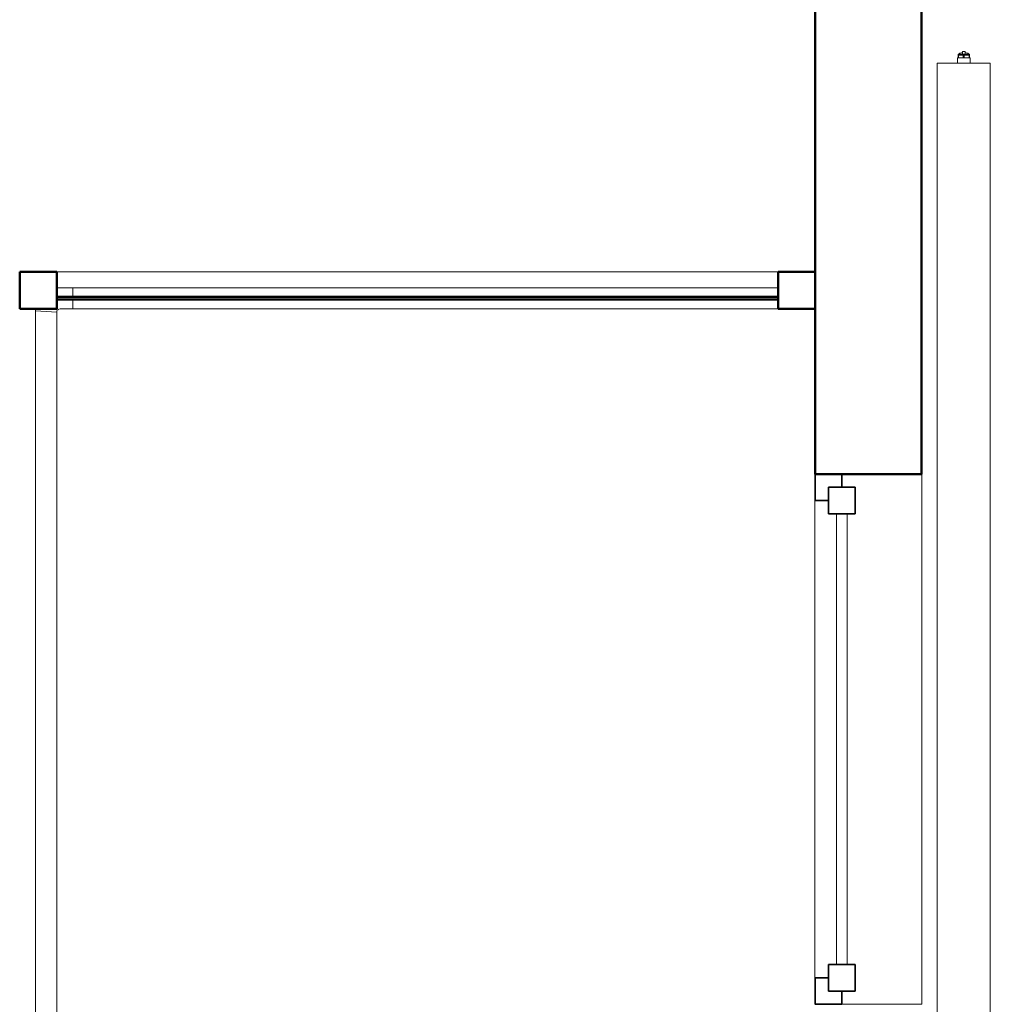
# Model space of a CAD drawing. Header units: millimetres. Extents: x 19410 to 41495, y 2709 to 43021.
# Tile 14 of 61: x 19410 to 21240, y 39096 to 40953. Entities that reach past the tile are written whole.
import ezdxf

# ---------------------------------------------------------------- set-up
doc = ezdxf.new("R2010")
doc.units = ezdxf.units.MM
doc.linetypes.add('ADSK_Скрыто', pattern=[300, 150, -150])
for name, color, linetype, lineweight in [('A-COLS-____-MCUT', 52, 'Continuous', 50), ('A-COLS-____-OTLN', 52, 'Continuous', 20), ('A-DETL-____-HDLN', 90, 'ADSK_Скрыто', 9), ('A-GENM-____-MCUT', 13, 'Continuous', 50), ('A-GENM-____-OTLN', 13, 'Continuous', 20), ('A-GLAZ-____-MCUT', 151, 'Continuous', 35), ('A-GLAZ-____-OTLN', 151, 'Continuous', 20), ('A-PART-____-OTLN', 2, 'Continuous', 20), ('A-WALL-____-MCUT', 113, 'Continuous', 50), ('A-WALL-____-OTLN', 113, 'Continuous', 20), ('M-EQPM-____-OTLN', 50, 'Continuous', 20), ('Ограждение', 7, 'Continuous', 20)]:
    doc.layers.add(name, color=color, linetype=linetype, lineweight=lineweight)

# ---------------------------------------------------------------- blocks, each defined once
blk = doc.blocks.new('Прямая форма - 83 new-609428-В_Этаж 02_Вентиляция')
at = {"layer": 'A-WALL-____-MCUT', "color": 53}
for p, q in [((1426.1, 2.5), (66.1, 2.5)), ((66.1, 2.5), (66.1, -2.5)), ((1426.1, -2.5), (1426.1, 2.5)), ((66.1, -2.5), (1426.1, -2.5))]:
    blk.add_line(p, q, dxfattribs=at)
blk = doc.blocks.new('Прямая форма - SW - 011-609429-В_Этаж 02_Вентиляция')
blk.add_blockref('Прямая форма - 83 new-609428-В_Этаж 02_Вентиляция', (0, 0))
blk = doc.blocks.new('Прямая форма - 83 new-609513-В_Этаж 02_Вентиляция')
at = {"layer": 'A-GLAZ-____-MCUT', "color": 9}
for p, q in [((-425, 25), (-475, 25)), ((-475, 25), (-475, -25)), ((-425, -25), (-425, 25)), ((475, 25), (425, 25)), ((425, 25), (425, -25)), ((475, -25), (475, 25)), ((-475, 0), (-500, 0)), ((-500, 0), (-500, -50)), ((-475, -25), (-475, 0)), ((500, 0), (475, 0)), ((475, 0), (475, -25)), ((500, -50), (500, 0)), ((-475, -25), (-425, -25)), ((-450, -25), (-475, -25)), ((-450, -50), (-450, -25)), ((425, -25), (475, -25)), ((475, -25), (450, -25)), ((450, -25), (450, -50)), ((-500, -50), (-450, -50)), ((450, -50), (500, -50))]:
    blk.add_line(p, q, dxfattribs=at)
at = {"layer": 'A-GLAZ-____-OTLN', "color": 253}
for p, q in [((425, 10), (-425, 10)), ((-425, -10), (425, -10))]:
    blk.add_line(p, q, dxfattribs=at)
blk = doc.blocks.new('Прямая форма - WD - 004-609514-В_Этаж 02_Вентиляция')
blk.add_blockref('Прямая форма - 83 new-609513-В_Этаж 02_Вентиляция', (500, 50))
blk = doc.blocks.new('Прямая форма - 83 new-609525-В_Этаж 02_Вентиляция')
at = {"layer": 'A-COLS-____-MCUT', "color": 53}
for p, q in [((35, 35), (-35, 35)), ((-35, 35), (-35, -35)), ((35, -35), (35, 35)), ((-35, -35), (35, -35))]:
    blk.add_line(p, q, dxfattribs=at)
blk = doc.blocks.new('Прямая форма - CRE - 003-609526-В_Этаж 02_Вентиляция')
blk.add_blockref('Прямая форма - 83 new-609525-В_Этаж 02_Вентиляция', (0, 0))
blk = doc.blocks.new('Прямая форма - 83 new-609602-В_Этаж 02_Вентиляция')
at = {"layer": 'A-GENM-____-OTLN', "lineweight": 9}
blk.add_line((-1360, 0), (0, 0), dxfattribs=at)
blk = doc.blocks.new('Прямая форма - SLA - 049-609603-В_Этаж 02_Вентиляция')
blk.add_blockref('Прямая форма - 83 new-609602-В_Этаж 02_Вентиляция', (0, 0))
blk = doc.blocks.new('Прямая форма - 83 new-609852-В_Этаж 02_Вентиляция')
at = {"layer": 'A-COLS-____-MCUT', "color": 53}
for p, q in [((35, 35), (-35, 35)), ((-35, 35), (-35, -35)), ((35, -35), (35, 35)), ((-35, -35), (35, -35))]:
    blk.add_line(p, q, dxfattribs=at)
blk = doc.blocks.new('Прямая форма - CRE - 003-609853-В_Этаж 02_Вентиляция')
blk.add_blockref('Прямая форма - 83 new-609852-В_Этаж 02_Вентиляция', (0, 0))
blk = doc.blocks.new('Прямая форма - 83 new-610258-В_Этаж 02_Вентиляция')
at = {"layer": 'A-WALL-____-MCUT', "color": 53}
for p, q in [((7000, 0), (4620, 0)), ((4620, 0), (4620, -200)), ((4620, -200), (7000, -200))]:
    blk.add_line(p, q, dxfattribs=at)
blk = doc.blocks.new('Прямая форма - SW - 008-610259-В_Этаж 02_Вентиляция')
blk.add_blockref('Прямая форма - 83 new-610258-В_Этаж 02_Вентиляция', (0, 0))
blk = doc.blocks.new('Family - WD - 004-610261-В_Этаж 02_Вентиляция')
at = {"layer": 'A-GENM-____-MCUT', "lineweight": 9}
for p, q in [((500, 1), (-500, 1)), ((-500, 1), (-500, -201)), ((500, -201), (500, 1)), ((-500, -201), (500, -201))]:
    blk.add_line(p, q, dxfattribs=at)
blk = doc.blocks.new('Прямая форма - 83 new-610537-В_Этаж 02_Вентиляция')
at = {"layer": 'Ограждение', "color": 253}
for p, q in [((-1400, -30), (-70, -30)), ((-1400, -47.2), (-1400, -30)), ((-1400, -70), (-1400, -52.2)), ((-1400, -70), (-70, -70))]:
    blk.add_line(p, q, dxfattribs=at)
blk = doc.blocks.new('Прямая форма - Steel - Structural-610538-В_Этаж 02_Вентиляция')
blk.add_blockref('Прямая форма - 83 new-610537-В_Этаж 02_Вентиляция', (0, 0))
blk = doc.blocks.new('Прямая форма - 83 new-610573-В_Этаж 02_Вентиляция')
at = {"layer": 'Ограждение', "color": 253}
for p, q in [((-1426.3, -30), (-1430, -30.5)), ((-1400, -30), (-1426.3, -30)), ((-1400, -47.2), (-1400, -30)), ((-1400, -70), (-1400, -52.2)), ((-1470, -73.7), (-1469.5, -70)), ((-1430, -76.3), (-1470, -73.7)), ((-1430, -76.3), (-1429.7, -73.8)), ((-1429.7, -73.8), (-1429.2, -72.6)), ((-1429.2, -72.6), (-1428.4, -71.6)), ((-1428.4, -71.6), (-1427.4, -70.8)), ((-1427.4, -70.8), (-1426.2, -70.3)), ((-1426.2, -70.3), (-1423.7, -70)), ((-1423.7, -70), (-1400, -70))]:
    blk.add_line(p, q, dxfattribs=at)
blk = doc.blocks.new('Прямая форма - Steel - Structural-610574-В_Этаж 02_Вентиляция')
blk.add_blockref('Прямая форма - 83 new-610573-В_Этаж 02_Вентиляция', (0, 0))
blk = doc.blocks.new('Прямая форма - 83 new-610607-В_Этаж 02_Вентиляция')
at = {"layer": 'Ограждение', "color": 253}
for p, q in [((-1470, -73.7), (-1430, -76.3)), ((-1470, -73.7), (-1470, -6627.8)), ((-1430, -76.3), (-1430, -6627.8))]:
    blk.add_line(p, q, dxfattribs=at)
blk = doc.blocks.new('Прямая форма - Steel - Structural-610608-В_Этаж 02_Вентиляция')
blk.add_blockref('Прямая форма - 83 new-610607-В_Этаж 02_Вентиляция', (0, 0))
blk = doc.blocks.new('Прямая форма - 83 new-610627-В_Этаж 02_Вентиляция')
at = {"layer": 'Ограждение', "color": 253}
blk.add_line((-1470, -73.7), (-1470, -70), dxfattribs=at)
blk = doc.blocks.new('Прямая форма - Steel - Structural-610628-В_Этаж 02_Вентиляция')
blk.add_blockref('Прямая форма - 83 new-610627-В_Этаж 02_Вентиляция', (0, 0))
blk = doc.blocks.new('Прямая форма - RAILING - 008-610661-В_Этаж 02_Вентиляция')
for name in ['Прямая форма - Steel - Structural-610574-В_Этаж 02_Вентиляция', 'Прямая форма - Steel - Structural-610538-В_Этаж 02_Вентиляция', 'Прямая форма - Steel - Structural-610628-В_Этаж 02_Вентиляция', 'Прямая форма - Steel - Structural-610608-В_Этаж 02_Вентиляция']:
    blk.add_blockref(name, (0, 0))
blk = doc.blocks.new('Family - 83 new-610699-В_Этаж 02_Вентиляция')
at = {"layer": 'A-PART-____-OTLN', "color": 253}
for p, q in [((-1400, -30), (-70, -30)), ((-1400, -47.2), (-1400, -30)), ((-1400, -70), (-1400, -52.2)), ((-1400, -70), (-70, -70))]:
    blk.add_line(p, q, dxfattribs=at)
blk = doc.blocks.new('Family - Steel - Structural-610700-В_Этаж 02_Вентиляция')
blk.add_blockref('Family - 83 new-610699-В_Этаж 02_Вентиляция', (0, 0))
blk = doc.blocks.new('Family - 83 new-610753-В_Этаж 02_Вентиляция')
at = {"layer": 'A-PART-____-OTLN', "color": 253}
for p, q in [((-1426.3, -30), (-1430, -30.5)), ((-1400, -30), (-1426.3, -30)), ((-1400, -47.2), (-1400, -30)), ((-1400, -70), (-1400, -52.2)), ((-1470, -73.7), (-1469.5, -70)), ((-1430, -76.3), (-1470, -73.7)), ((-1430, -76.3), (-1429.7, -73.8)), ((-1429.7, -73.8), (-1429.2, -72.6)), ((-1429.2, -72.6), (-1428.4, -71.6)), ((-1428.4, -71.6), (-1427.4, -70.8)), ((-1427.4, -70.8), (-1426.2, -70.3)), ((-1426.2, -70.3), (-1423.7, -70)), ((-1423.7, -70), (-1400, -70))]:
    blk.add_line(p, q, dxfattribs=at)
blk = doc.blocks.new('Family - Steel - Structural-610754-В_Этаж 02_Вентиляция')
blk.add_blockref('Family - 83 new-610753-В_Этаж 02_Вентиляция', (0, 0))
blk = doc.blocks.new('Family - 83 new-610804-В_Этаж 02_Вентиляция')
at = {"layer": 'A-PART-____-OTLN', "color": 253}
for p, q in [((-1470, -73.7), (-1430, -76.3)), ((-1470, -73.7), (-1470, -6627.8)), ((-1430, -76.3), (-1430, -6627.8))]:
    blk.add_line(p, q, dxfattribs=at)
blk = doc.blocks.new('Family - Steel - Structural-610805-В_Этаж 02_Вентиляция')
blk.add_blockref('Family - 83 new-610804-В_Этаж 02_Вентиляция', (0, 0))
blk = doc.blocks.new('Family - 83 new-610834-В_Этаж 02_Вентиляция')
at = {"layer": 'A-PART-____-OTLN', "color": 253}
blk.add_line((-1470, -73.7), (-1470, -70), dxfattribs=at)
blk = doc.blocks.new('Family - Steel - Structural-610835-В_Этаж 02_Вентиляция')
blk.add_blockref('Family - 83 new-610834-В_Этаж 02_Вентиляция', (0, 0))
blk = doc.blocks.new('83 new_ifc_RVT-1-В_Этаж 02_Вентиляция')
at = {"layer": 'A-COLS-____-OTLN', "color": 253, "lineweight": 20}
for name, p in [('Прямая форма - CRE - 003-609853-В_Этаж 02_Вентиляция', (19445.3, 40442.2)), ('Прямая форма - CRE - 003-609526-В_Этаж 02_Вентиляция', (20875.3, 40442.2))]:
    blk.add_blockref(name, p, dxfattribs=at)
at = {"layer": 'A-GENM-____-OTLN', "color": 253, "lineweight": 20}
blk.add_blockref('Прямая форма - SLA - 049-609603-В_Этаж 02_Вентиляция', (20840.3, 40477.2), dxfattribs=at)
at = {"layer": 'A-GENM-____-OTLN', "color": 253, "lineweight": 20, "rotation": 90}
blk.add_blockref('Family - WD - 004-610261-В_Этаж 02_Вентиляция', (20910.3, 39595.8), dxfattribs=at)
at = {"layer": 'A-GLAZ-____-OTLN', "color": 253, "lineweight": 20, "rotation": 270}
blk.add_blockref('Прямая форма - WD - 004-609514-В_Этаж 02_Вентиляция', (20910.3, 40095.8), dxfattribs=at)
at = {"layer": 'A-PART-____-OTLN', "color": 253, "lineweight": 20}
for name in ['Family - Steel - Structural-610754-В_Этаж 02_Вентиляция', 'Family - Steel - Structural-610700-В_Этаж 02_Вентиляция', 'Family - Steel - Structural-610835-В_Этаж 02_Вентиляция', 'Family - Steel - Structural-610805-В_Этаж 02_Вентиляция']:
    blk.add_blockref(name, (20910.3, 40477.2), dxfattribs=at)
at = {"layer": 'A-WALL-____-OTLN', "color": 253, "lineweight": 20, "rotation": 90}
blk.add_blockref('Прямая форма - SW - 008-610259-В_Этаж 02_Вентиляция', (20910.3, 35475.8), dxfattribs=at)
at = {"layer": 'A-WALL-____-OTLN', "color": 253, "lineweight": 20}
blk.add_blockref('Прямая форма - SW - 011-609429-В_Этаж 02_Вентиляция', (19414.2, 40427.5), dxfattribs=at)
at = {"layer": 'Ограждение', "color": 253, "lineweight": 20}
blk.add_blockref('Прямая форма - RAILING - 008-610661-В_Этаж 02_Вентиляция', (20910.3, 40477.2), dxfattribs=at)
blk = doc.blocks.new('ADSK_Радиатор универсальный_Боковое подключение_Клапаны - Радиатор 600х2000-1669038-В_Этаж 02_Вентиляция')
at = {"layer": 'A-DETL-____-HDLN', "flags": 128}
for points in [[(-1054, 0), (-1054, 0), (-1054, 0), (-1053.9, 0), (-1053.8, 0)], [(-1053.8, 0), (-1053.9, 0), (-1053.9, 0), (-1054, 0), (-1054, 0), (-1054, 0)], [(-1028, 0), (-1028, 0), (-1028, 0), (-1028.1, 0), (-1028.2, 0), (-1028.3, 0)], [(-1028.2, 0), (-1028.1, 0), (-1028.1, 0), (-1028, 0), (-1028, 0), (-1028, 0)], [(-1049.8, -20), (-1049.9, -20), (-1049.9, -20), (-1050, -20), (-1050, -20), (-1050, -20), (-1050, -20)], [(-1050, -20), (-1050, -20), (-1050, -20), (-1049.9, -20), (-1049.9, -20), (-1049.8, -20), (-1049.7, -20)], [(-1032, -20), (-1032, -20), (-1032, -20), (-1032.1, -20), (-1032.1, -20), (-1032.2, -20), (-1032.3, -20)], [(-1032.3, -20), (-1032.2, -20), (-1032.1, -20), (-1032.1, -20), (-1032, -20), (-1032, -20), (-1032, -20), (-1032, -20)]]:
    blk.add_lwpolyline(points, dxfattribs=at)
at = {"layer": 'M-EQPM-____-OTLN'}
for p, q in [((1000, 70), (-1000, 70)), ((-1000, 70), (-1000, -30)), ((-1000, 70), (1000, 70)), ((-1000, -30), (-1000, 70)), ((1000, -30), (1000, 70)), ((1000, 70), (1000, -30)), ((-1061, 50), (-1045, 50)), ((-1061, 38), (-1061, 50)), ((-1057, 38), (-1061, 38)), ((-1057, 46), (-1041, 46)), ((-1057, 36), (-1057, 46)), ((-1045, 50), (-1029, 50)), ((-1045, 50), (-1045, 46)), ((-1041, 46), (-1025, 46)), ((-1041, 46), (-1041, 36)), ((-1029, 46), (-1029, 50)), ((-1025, 36), (-1025, 46)), ((-1011, 20), (-1011, 38.5)), ((-1000, 38.5), (-1011, 38.5)), ((-1057, 36), (-1057, 2)), ((-1041, 36), (-1057, 36)), ((-1053, 36), (-1053, 0)), ((-1025, 36), (-1041, 36)), ((-1029, 32), (-1029, 36)), ((-1022, 32), (-1029, 32)), ((-1011, 34.5), (-1022, 34.5)), ((-1022, 34.5), (-1022, 5.5)), ((-1011, 1.5), (-1011, 20)), ((-1000, 20), (-1011, 20)), ((1010, 32), (1000, 32)), ((1010, 30.9), (1010, 32)), ((1010, 30.8), (1010, 29.9)), ((1010, 30.8), (1015, 30.8)), ((1015, 29.9), (1010, 29.9)), ((1010, 21.1), (1010, 29.8)), ((1010, 20.9), (1010, 19.1)), ((1010, 20.9), (1015, 20.9)), ((1015, 19.1), (1010, 19.1)), ((1010, 10.2), (1010, 18.9)), ((1017, 30.8), (1015, 30.8)), ((1015, 29.9), (1015, 30.8)), ((1015, 29.9), (1015, 20.9)), ((1015, 19.1), (1015, 20.9)), ((1015, 19.1), (1015, 10.1)), ((1017, 30.5), (1017, 30.8)), ((1017, 9.2), (1017, 30.8)), ((1017, 22.5), (1022, 22.5)), ((1022, 17.5), (1022, 22.5)), ((-1058.5, 2), (-1058.5, -13)), ((-1053, 2), (-1058.5, 2)), ((-1053, 0), (-1029, 0)), ((-1029, 0), (-1029, 8)), ((-1029, 8), (-1022, 8)), ((-1022, 5.5), (-1011, 5.5)), ((-1000, 1.5), (-1011, 1.5)), ((1000, 8), (1010, 8)), ((1010, 10.1), (1010, 9.2)), ((1010, 10.1), (1015, 10.1)), ((1015, 9.2), (1010, 9.2)), ((1010, 8), (1010, 9.1)), ((1015, 9.2), (1015, 10.1)), ((1015, 9.2), (1017, 9.2)), ((1017, 17.5), (1022, 17.5)), ((1017, 9.2), (1017, 9.5)), ((-1058.5, -13), (-1055.2, -13)), ((-1056, -2.3), (-1054.9, -15.8)), ((-1056, -2.3), (-1026, -2.3)), ((-1054.9, -15.8), (-1027.1, -15.8)), ((-1027.1, -15.8), (-1026, -2.3)), ((-1000, -30), (1000, -30)), ((1000, -30), (-1000, -30))]:
    blk.add_line(p, q, dxfattribs=at)
at = {"layer": 'M-EQPM-____-OTLN', "flags": 128}
for points in [[(1015, 30.8), (1015.5, 30.7), (1016, 30.6)], [(1017, 29.9), (1017.8, 29), (1018.6, 27.5), (1019.6, 24.3), (1019.8, 22.5)], [(1015, 9.2), (1015.5, 9.3), (1016, 9.4)], [(1017, 10.1), (1017.8, 11), (1018.6, 12.5), (1019.6, 15.7), (1019.8, 17.5)], [(-1056, -2.3), (-1056, -2.3), (-1056, -2.2), (-1056, -2.1), (-1056, -2), (-1056, -1.9), (-1056, -1.9), (-1056, -1.8), (-1056, -1.7), (-1056, -1.6), (-1055.9, -1.5), (-1055.9, -1.5), (-1055.9, -1.4), (-1055.9, -1.3), (-1055.9, -1.2), (-1055.8, -1.2), (-1055.8, -1.1), (-1055.7, -1), (-1055.7, -1), (-1055.7, -0.9), (-1055.6, -0.8), (-1055.6, -0.8), (-1055.5, -0.7), (-1055.5, -0.6), (-1055.4, -0.6), (-1055.4, -0.5), (-1055.3, -0.5), (-1055.2, -0.4), (-1055.2, -0.4), (-1055.1, -0.3), (-1055, -0.3), (-1055, -0.2), (-1054.9, -0.2), (-1054.8, -0.2), (-1054.7, -0.1), (-1054.7, -0.1), (-1054.6, -0.1), (-1054.5, -0.1), (-1054.4, 0), (-1054.4, 0), (-1054.3, 0), (-1054.2, 0), (-1054.1, 0), (-1054, 0), (-1054, 0)], [(-1050, -20), (-1050.2, -20), (-1050.4, -20), (-1050.6, -20), (-1050.8, -19.9), (-1051, -19.9), (-1051.2, -19.9), (-1051.4, -19.8), (-1051.6, -19.7), (-1051.8, -19.7), (-1051.9, -19.6), (-1052.1, -19.5), (-1052.3, -19.4), (-1052.5, -19.3), (-1052.7, -19.2), (-1052.8, -19.1), (-1053, -19), (-1053.1, -18.9), (-1053.3, -18.8), (-1053.4, -18.6), (-1053.6, -18.5), (-1053.7, -18.3), (-1053.9, -18.2), (-1054, -18), (-1054.1, -17.9), (-1054.2, -17.7), (-1054.3, -17.5), (-1054.4, -17.4), (-1054.5, -17.2), (-1054.6, -17), (-1054.7, -16.8), (-1054.7, -16.6), (-1054.8, -16.4), (-1054.8, -16.2), (-1054.9, -16), (-1054.9, -15.8)], [(-1054, 0), (-1054, 0), (-1054, 0), (-1053.9, 0), (-1053.8, 0), (-1053.7, 0), (-1053.6, 0), (-1053.5, 0), (-1053.3, 0), (-1053.2, 0), (-1053, 0), (-1052.8, 0), (-1052.5, 0), (-1052.3, 0), (-1052, 0), (-1051.7, 0)], [(-1028, 0), (-1028, 0), (-1028, 0), (-1028.1, 0), (-1028.2, 0), (-1028.3, 0), (-1028.4, 0), (-1028.5, 0), (-1028.7, 0), (-1028.8, 0), (-1029, 0), (-1029.2, 0), (-1029.5, 0), (-1029.7, 0), (-1030, 0), (-1030.3, 0), (-1030.6, 0), (-1030.9, 0), (-1031.2, 0), (-1031.6, 0), (-1031.9, 0), (-1032.3, 0), (-1032.7, 0), (-1033.1, 0), (-1033.5, 0), (-1034, 0), (-1034.4, 0), (-1034.9, 0), (-1035.3, 0), (-1035.8, 0), (-1036.3, 0), (-1036.8, 0), (-1037.3, 0), (-1037.8, 0), (-1038.3, 0), (-1038.8, 0), (-1039.3, 0), (-1039.8, 0), (-1040.3, 0), (-1040.9, 0), (-1041.4, 0), (-1041.9, 0), (-1042.4, 0), (-1042.9, 0), (-1043.4, 0), (-1044, 0), (-1044.5, 0), (-1045, 0), (-1045.4, 0), (-1045.9, 0), (-1046.4, 0), (-1046.9, 0), (-1047.3, 0), (-1047.8, 0), (-1048.2, 0), (-1048.7, 0), (-1049.1, 0), (-1049.5, 0), (-1049.9, 0), (-1050.2, 0), (-1050.6, 0), (-1050.9, 0), (-1051.3, 0), (-1051.6, 0), (-1051.9, 0), (-1052.1, 0), (-1052.4, 0), (-1052.6, 0), (-1052.9, 0), (-1053.1, 0), (-1053.2, 0), (-1053.4, 0), (-1053.6, 0), (-1053.7, 0), (-1053.8, 0), (-1053.9, 0), (-1053.9, 0), (-1054, 0), (-1054, 0), (-1054, 0)], [(-1027.1, -15.8), (-1027.1, -16), (-1027.2, -16.2), (-1027.2, -16.4), (-1027.3, -16.6), (-1027.3, -16.8), (-1027.4, -17), (-1027.5, -17.2), (-1027.6, -17.4), (-1027.7, -17.5), (-1027.8, -17.7), (-1027.9, -17.9), (-1028, -18), (-1028.1, -18.2), (-1028.3, -18.3), (-1028.4, -18.5), (-1028.6, -18.6), (-1028.7, -18.8), (-1028.9, -18.9), (-1029, -19), (-1029.2, -19.1), (-1029.3, -19.2), (-1029.5, -19.3), (-1029.7, -19.4), (-1029.9, -19.5), (-1030.1, -19.6), (-1030.2, -19.7), (-1030.4, -19.7), (-1030.6, -19.8), (-1030.8, -19.9), (-1031, -19.9), (-1031.2, -19.9), (-1031.4, -20), (-1031.6, -20), (-1031.8, -20), (-1032, -20)], [(-1030.4, 0), (-1030.1, 0), (-1029.9, 0), (-1029.6, 0), (-1029.4, 0), (-1029.1, 0), (-1028.9, 0), (-1028.8, 0), (-1028.6, 0), (-1028.4, 0), (-1028.3, 0), (-1028.2, 0), (-1028.1, 0), (-1028.1, 0), (-1028, 0), (-1028, 0), (-1028, 0)], [(-1028, 0), (-1027.9, 0), (-1027.8, 0), (-1027.8, 0), (-1027.7, 0), (-1027.6, 0), (-1027.5, -0.1), (-1027.4, -0.1), (-1027.4, -0.1), (-1027.3, -0.1), (-1027.2, -0.2), (-1027.1, -0.2), (-1027.1, -0.2), (-1027, -0.3), (-1026.9, -0.3), (-1026.9, -0.3), (-1026.8, -0.4), (-1026.7, -0.4), (-1026.7, -0.5), (-1026.6, -0.6), (-1026.6, -0.6), (-1026.5, -0.7), (-1026.5, -0.7), (-1026.4, -0.8), (-1026.4, -0.9), (-1026.3, -0.9), (-1026.3, -1), (-1026.2, -1.1), (-1026.2, -1.1), (-1026.2, -1.2), (-1026.1, -1.3), (-1026.1, -1.4), (-1026.1, -1.4), (-1026.1, -1.5), (-1026, -1.6), (-1026, -1.7), (-1026, -1.7), (-1026, -1.8), (-1026, -1.9), (-1026, -2), (-1026, -2.1), (-1026, -2.1), (-1026, -2.2), (-1026, -2.3), (-1026, -2.3)], [(-1046.3, -20), (-1046.6, -20), (-1046.9, -20), (-1047.1, -20), (-1047.4, -20), (-1047.6, -20), (-1047.9, -20), (-1048.1, -20), (-1048.3, -20), (-1048.5, -20), (-1048.7, -20), (-1048.9, -20), (-1049.1, -20), (-1049.2, -20), (-1049.4, -20), (-1049.5, -20), (-1049.6, -20), (-1049.7, -20), (-1049.8, -20), (-1049.9, -20), (-1049.9, -20), (-1050, -20), (-1050, -20), (-1050, -20), (-1050, -20)], [(-1050, -20), (-1050, -20), (-1050, -20), (-1049.9, -20), (-1049.9, -20), (-1049.8, -20), (-1049.7, -20), (-1049.6, -20), (-1049.5, -20), (-1049.4, -20), (-1049.3, -20), (-1049.1, -20), (-1049, -20), (-1048.8, -20), (-1048.6, -20), (-1048.4, -20), (-1048.2, -20), (-1048, -20), (-1047.8, -20), (-1047.5, -20), (-1047.3, -20), (-1047, -20), (-1046.7, -20), (-1046.5, -20), (-1046.2, -20), (-1045.9, -20), (-1045.6, -20), (-1045.2, -20), (-1044.9, -20), (-1044.6, -20), (-1044.3, -20), (-1043.9, -20), (-1043.6, -20), (-1043.2, -20), (-1042.9, -20), (-1042.5, -20), (-1042.2, -20), (-1041.8, -20), (-1041.5, -20), (-1041.1, -20), (-1040.7, -20), (-1040.4, -20), (-1040, -20), (-1039.7, -20), (-1039.3, -20), (-1039, -20), (-1038.6, -20), (-1038.3, -20), (-1037.9, -20), (-1037.6, -20), (-1037.3, -20), (-1036.9, -20), (-1036.6, -20), (-1036.3, -20), (-1036, -20), (-1035.7, -20), (-1035.4, -20), (-1035.1, -20), (-1034.9, -20), (-1034.6, -20), (-1034.4, -20), (-1034.1, -20), (-1033.9, -20), (-1033.7, -20), (-1033.5, -20), (-1033.3, -20), (-1033.1, -20), (-1032.9, -20), (-1032.8, -20), (-1032.6, -20), (-1032.5, -20), (-1032.4, -20), (-1032.3, -20), (-1032.2, -20), (-1032.1, -20), (-1032.1, -20), (-1032, -20), (-1032, -20), (-1032, -20), (-1032, -20)], [(-1032, -20), (-1032, -20), (-1032, -20), (-1032.1, -20), (-1032.1, -20), (-1032.2, -20), (-1032.3, -20), (-1032.4, -20), (-1032.5, -20), (-1032.6, -20), (-1032.7, -20), (-1032.9, -20), (-1033, -20), (-1033.2, -20), (-1033.4, -20), (-1033.6, -20), (-1033.8, -20), (-1034, -20), (-1034.2, -20), (-1034.5, -20), (-1034.7, -20), (-1035, -20), (-1035.3, -20), (-1035.5, -20), (-1035.8, -20)]]:
    blk.add_lwpolyline(points, dxfattribs=at)
at = {"layer": 'M-EQPM-____-OTLN'}
for points, knots in [([(-1041, 20), (-1040.2, 20.8), (-1038.7, 22.3), (-1036.8, 24.2), (-1035.5, 25.5), (-1034.8, 26.2), (-1034.3, 26.7), (-1033.8, 27.2), (-1033.3, 27.7), (-1032.8, 28.2), (-1032.3, 28.7), (-1031.8, 29.2), (-1031.4, 29.6), (-1031, 30), (-1030.6, 30.4), (-1030.3, 30.7), (-1029.9, 31.1), (-1029.7, 31.3), (-1029.4, 31.6), (-1029.2, 31.8), (-1029.1, 31.9), (-1029, 32), (-1029, 32)], [0, 0, 0, 0, 0.142857, 0.285714, 0.357143, 0.392857, 0.428571, 0.464286, 0.5, 0.535714, 0.571429, 0.607143, 0.642857, 0.678571, 0.714286, 0.75, 0.785714, 0.821429, 0.857143, 0.892857, 0.928571, 1, 1, 1, 1]), ([(-1029, 8), (-1029, 8), (-1029.1, 8.1), (-1029.2, 8.2), (-1029.4, 8.4), (-1029.7, 8.7), (-1029.9, 8.9), (-1030.3, 9.3), (-1030.6, 9.6), (-1031, 10), (-1031.4, 10.4), (-1031.8, 10.8), (-1032.3, 11.3), (-1032.8, 11.8), (-1033.4, 12.4), (-1034.1, 13.1), (-1034.8, 13.8), (-1035.5, 14.5), (-1036.8, 15.8), (-1038.7, 17.7), (-1040.2, 19.2), (-1041, 20)], [0, 0, 0, 0, 0.071429, 0.107143, 0.142857, 0.178571, 0.214286, 0.25, 0.285714, 0.321429, 0.357143, 0.392857, 0.428571, 0.464286, 0.5, 0.571429, 0.607143, 0.642857, 0.714286, 0.857143, 1, 1, 1, 1])]:
    blk.add_open_spline(points, degree=3, knots=knots, dxfattribs=at)

msp = doc.modelspace()

# ---------------------------------------------------------------- block references
at = {"lineweight": 9}
msp.add_blockref('83 new_ifc_RVT-1-В_Этаж 02_Вентиляция', (0, 0), dxfattribs=at)
at = {"layer": 'A-DETL-____-HDLN', "rotation": 89.9999999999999}
msp.add_blockref('ADSK_Радиатор универсальный_Боковое подключение_Клапаны - Радиатор 600х2000-1669038-В_Этаж 02_Вентиляция', (21210.3, 39870.7), dxfattribs=at)

doc.saveas('drawing.dxf')
